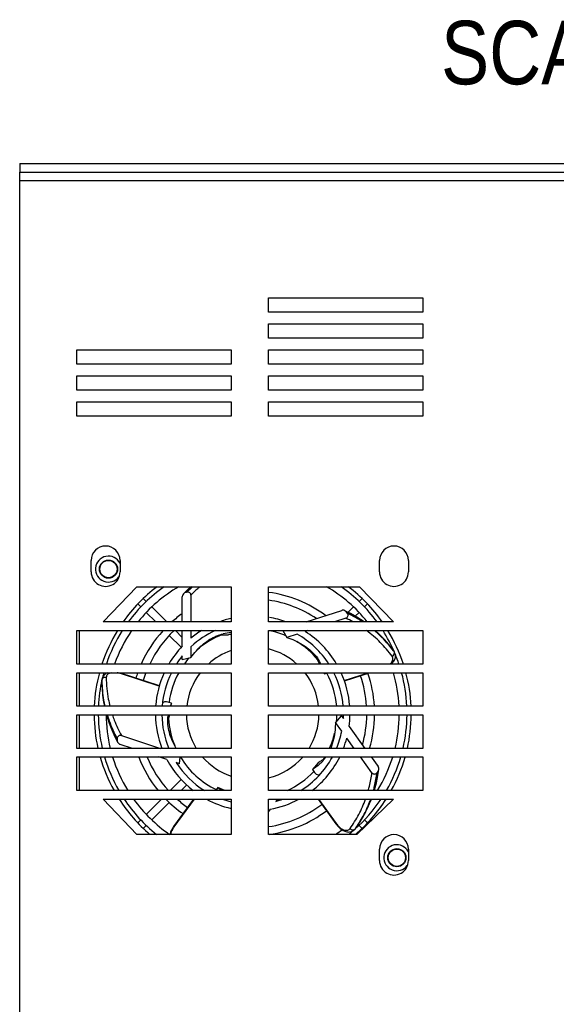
# Model space of a CAD drawing. Header units: millimetres. Extents: x 0 to 841, y 0 to 594.
# Tile 3 of 44: x 304 to 350, y 85 to 171. Entities that reach past the tile are written whole.
import ezdxf

# ---------------------------------------------------------------- set-up
doc = ezdxf.new("R2010")
doc.units = ezdxf.units.MM
doc.header["$LTSCALE"] = 46.255
doc.layers.get('0').update_dxf_attribs({"linetype": 'CONTINUOUS'})
doc.layers.add('3_ALL_AXES', color=7, linetype='CONTINUOUS')
doc.styles.get("Standard").update_dxf_attribs({"font": 'txt', "width": 0.85})

msp = doc.modelspace()

# ---------------------------------------------------------------- linework, layer by layer
at = {"color": 7, "linetype": 'CONTINUOUS'}
for p, q in [((303.961497, 158.107278), (303.961497, 157.357278)), ((303.961497, 158.107278), (396.711497, 158.107278)), ((312.070777, 122.305304), (312.051449, 122.337038)), ((312.417354, 122.759833), (312.381909, 122.77003)), ((314.937071, 120.179001), (314.681726, 120.434347)), ((318.061621, 118.402603), (318.061621, 120.577126)), ((318.464833, 120.976166), (318.367453, 120.953404)), ((318.814187, 120.710215), (318.814187, 118.402601)), ((333.385923, 120.179001), (333.641268, 120.434347)), ((314.459774, 119.701704), (314.204429, 119.957049)), ((316.713464, 118.402608), (315.414774, 119.701298)), ((328.813408, 118.402565), (331.882058, 119.39963)), ((332.442201, 119.235279), (332.90822, 119.701298)), ((333.86322, 119.701704), (334.118565, 119.957049)), ((315.758867, 118.402611), (314.937477, 119.224001)), ((332.241189, 118.725023), (331.248738, 118.402557)), ((332.386167, 119.139462), (332.334427, 119.225042)), ((333.058041, 118.896525), (333.385517, 119.224001)), ((317.958167, 116.203311), (316.928741, 117.232737)), ((318.061621, 117.054452), (317.463467, 117.652605)), ((318.061621, 116.306765), (318.061621, 117.652603)), ((318.814187, 117.652601), (318.814187, 117.003968)), ((322.28637, 117.321145), (322.077265, 117.272269)), ((326.76536, 117.652572), (327.122488, 117.061857)), ((328.007305, 117.349351), (327.122488, 117.061857)), ((328.940501, 117.652565), (328.716339, 117.57973)), ((318.814187, 116.258446), (318.814187, 115.328095)), ((318.061621, 115.152193), (318.061621, 115.457954)), ((318.061621, 115.152193), (318.814187, 115.328095)), ((336.379339, 115.909797), (336.379262, 115.909902)), ((336.448753, 115.800366), (336.414077, 115.857723)), ((316.072333, 112.875297), (312.714546, 113.966308)), ((330.316424, 114.00256), (330.379703, 113.897891)), ((330.379703, 113.897891), (330.588299, 113.965669)), ((332.113301, 113.291286), (334.302334, 114.002546)), ((311.083901, 113.263745), (311.083901, 113.263616)), ((311.092065, 113.393077), (311.086405, 113.326293)), ((317.120277, 111.364913), (316.91168, 111.432691)), ((317.098047, 111.102607), (317.120277, 111.364913)), ((331.844247, 110.28061), (331.3388, 109.695955)), ((331.844247, 110.28061), (332.023969, 110.033244)), ((331.885647, 108.943285), (331.3388, 109.695955)), ((332.522887, 109.346542), (333.898955, 107.452547)), ((312.776986, 108.553836), (316.166211, 107.45261)), ((332.968729, 107.45255), (332.323854, 108.340145)), ((312.416096, 108.303764), (312.407651, 108.204116)), ((313.730828, 107.452619), (312.671006, 107.796976)), ((316.73236, 106.477361), (316.039115, 106.70261)), ((317.830423, 106.120579), (317.879748, 106.702604)), ((334.502331, 105.341728), (333.513637, 106.702549)), ((334.443863, 106.702545), (335.032942, 105.891747)), ((317.830423, 106.120579), (317.539627, 106.215064)), ((329.841672, 106.205095), (329.336225, 105.620441)), ((329.336225, 105.620441), (329.465145, 105.442998)), ((334.941286, 105.331915), (335.00669, 105.407567)), ((317.009529, 103.802607), (317.962265, 104.755343)), ((317.96412, 103.802604), (318.44047, 104.278954)), ((321.141449, 104.054974), (321.012529, 103.877531)), ((321.740554, 103.80259), (321.141449, 104.054974)), ((314.937477, 101.730555), (316.259531, 103.05261)), ((315.414774, 101.253258), (316.928514, 102.766998)), ((319.037898, 103.0526), (317.30593, 100.66875)), ((326.306996, 103.052574), (326.168833, 102.862409)), ((329.826615, 103.052562), (331.371475, 100.926245)), ((325.669914, 102.175707), (325.536316, 101.991825)), ((314.204429, 100.997507), (314.459774, 101.252852)), ((314.681726, 100.52021), (314.937071, 100.775555)), ((333.641268, 100.52021), (333.385923, 100.775555)), ((334.118565, 100.997507), (333.86322, 101.252852)), ((332.99102, 100.403827), (333.02196, 100.437422)), ((333.021026, 100.436328), (333.06486, 100.48703)), ((333.10365, 100.53616), (333.103726, 100.536266)), ((335.90564, 98.194723), (335.941086, 98.184526)), ((336.252217, 98.649252), (336.271545, 98.617518))]:
    msp.add_line(p, q, dxfattribs=at)
at = {"color": 3, "linetype": 'CONTINUOUS'}
for p, q in [((303.961497, 22.357278), (303.961497, 157.357278)), ((303.961497, 157.357278), (396.711497, 157.357278))]:
    msp.add_line(p, q, dxfattribs=at)
at = {"color": 9, "linetype": 'CONTINUOUS'}
for p, q in [((396.711497, 156.607278), (303.961497, 156.607278)), ((309.161497, 114.752635), (309.161497, 117.652635)), ((336.393599, 115.887692), (336.377661, 115.908512)), ((336.393599, 115.887692), (336.378049, 115.908844)), ((336.393584, 115.887686), (336.379339, 115.909797)), ((336.414197, 115.857526), (336.393598, 115.887693)), ((336.393599, 115.887692), (336.428271, 115.830342)), ((336.428271, 115.830342), (336.409785, 115.854464)), ((336.428271, 115.830342), (336.410228, 115.854841)), ((336.44813, 115.801392), (336.428271, 115.830342)), ((309.161497, 111.102635), (309.161497, 114.002635)), ((312.702272, 113.928529), (312.714544, 113.9663)), ((316.061873, 112.836928), (312.702272, 113.928529)), ((332.09995, 113.328715), (334.17379, 114.002546)), ((311.085373, 113.290006), (311.083901, 113.263745)), ((311.085357, 113.29001), (311.091017, 113.356787)), ((311.086425, 113.326523), (311.085357, 113.290009)), ((311.085357, 113.29001), (311.086014, 113.263798)), ((311.085357, 113.29001), (311.085505, 113.263758)), ((311.091966, 113.391881), (311.091017, 113.356787)), ((311.091017, 113.356787), (311.091793, 113.326406)), ((311.091017, 113.356787), (311.091213, 113.326362)), ((309.161497, 107.452635), (309.161497, 110.352635)), ((309.161497, 103.802635), (309.161497, 106.702635)), ((319.086998, 103.0526), (317.338067, 100.645403)), ((329.875715, 103.052561), (331.40361, 100.949594)), ((317.338067, 100.645403), (317.305936, 100.668746)), ((331.40361, 100.949594), (331.371481, 100.926249)), ((333.021809, 100.437237), (333.043205, 100.465071)), ((333.087034, 100.515768), (333.043205, 100.465071)), ((333.043205, 100.465071), (333.060434, 100.490106)), ((333.043205, 100.465071), (333.06093, 100.489801)), ((333.064709, 100.486856), (333.087035, 100.515769)), ((333.087023, 100.51578), (333.10365, 100.53616)), ((333.087034, 100.515768), (333.10191, 100.53736)), ((333.087034, 100.515768), (333.102345, 100.537093))]:
    msp.add_line(p, q, dxfattribs=at)
at = {"color": 7, "linetype": 'CONTINUOUS'}
for points in [[(318.807417, 121.452601), (318.547913, 121.216322), (318.172373, 120.839909)], [(333.828285, 118.402547), (333.730494, 118.473573), (333.197156, 118.817233), (332.640242, 119.134661), (332.166203, 119.375503)], [(336.379262, 115.909902), (336.022433, 116.371373), (335.615657, 116.841479), (335.182752, 117.287245), (334.784595, 117.652544)], [(336.163002, 114.752539), (336.216455, 114.798993), (336.283723, 114.865928), (336.344495, 114.935968), (336.397991, 115.008589), (336.444155, 115.084128), (336.48224, 115.161979), (336.511223, 115.240126), (336.531094, 115.317501), (336.542288, 115.394474), (336.544904, 115.470933), (336.538984, 115.546188), (336.524635, 115.619813), (336.50179, 115.69184), (336.470391, 115.761786), (336.448001, 115.801593)], [(336.41406, 115.85774), (336.393509, 115.889745), (336.379349, 115.909804)], [(311.595701, 114.002626), (311.51678, 113.969823), (311.440208, 113.929226), (311.370828, 113.88304), (311.309272, 113.832122), (311.254972, 113.776429), (311.207914, 113.71611), (311.168469, 113.651748), (311.136802, 113.58375), (311.112948, 113.512052), (311.097237, 113.437007), (311.091953, 113.391642)], [(311.086409, 113.326269), (311.084223, 113.288297), (311.083888, 113.263745)], [(311.083901, 113.263616), (311.101336, 112.680538), (311.154103, 112.061118), (311.242316, 111.44603), (311.31196, 111.102627)], [(311.493349, 110.352626), (311.525367, 110.231076), (311.719912, 109.632655), (311.949393, 109.04114), (312.213366, 108.45699), (312.455308, 107.983511)], [(334.708773, 103.802544), (334.723408, 103.847612), (334.885437, 104.461044), (335.015234, 105.088791), (335.097802, 105.614053)], [(333.103726, 100.536266), (333.432345, 101.018233), (333.753742, 101.550371), (334.043915, 102.099837), (334.30248, 102.666271), (334.452636, 103.052545)], [(317.305936, 100.668746), (317.285092, 100.639613), (317.225411, 100.550908), (317.169945, 100.459984), (317.119217, 100.367406), (317.073603, 100.273679), (317.033432, 100.179111), (316.999068, 100.08419), (316.97476, 100.002607)], [(331.371481, 100.926249), (331.392747, 100.897423), (331.458668, 100.813251), (331.528002, 100.732402), (331.600372, 100.655549), (331.675416, 100.583205), (331.752942, 100.515776), (331.832599, 100.453762), (331.913959, 100.397653), (331.996879, 100.347815), (332.081325, 100.304523), (332.166717, 100.26837), (332.252314, 100.239933), (332.338422, 100.219371), (332.424232, 100.207207), (332.507509, 100.203792), (332.587238, 100.208804), (332.663903, 100.221944), (332.737428, 100.243083), (332.807171, 100.271968), (332.872758, 100.308366), (332.9342, 100.35235), (332.99102, 100.403827)], [(333.06487, 100.487053), (333.088959, 100.516487), (333.10366, 100.536153)]]:
    msp.add_lwpolyline(points, dxfattribs=at)
for centre, radius, start, end in [((311.661497, 122.977278), 1.125, 27.10157601, 323.36372741), ((312.322452, 121.892789), 0.634843, 91.38064512, 95.75193511), ((324.161497, 110.477278), 13.75, 127.02850718, 144.78547238), ((324.161497, 110.477278), 13.75, 35.21412331, 52.97109815), ((324.161497, 110.477278), 8.4375, 102.84410382, 110.04714084), ((324.161497, 110.477278), 8.4375, 69.94742068, 80.11408997), ((324.161497, 110.477278), 13.75, 148.5319251, 161.87371165), ((324.161497, 110.477278), 8.4375, 121.72741862, 129.32772342), ((324.161497, 110.477278), 7.875, 114.32407735, 132.76738009), ((322.43164, 113.818917), 3.648773, 92.28537543, 103.11974466), ((324.161497, 110.477278), 7.875, 32.89102234, 60.76738009), ((324.161497, 110.477278), 8.4375, 30.44757985, 57.32772342), ((324.161497, 110.477278), 13.75, 18.12588235, 31.46766876), ((324.161497, 110.477278), 8.4375, 136.29843827, 149.55141433), ((324.161497, 110.477278), 5.75, 48.06296401, 76.15618871), ((324.161497, 110.477278), 7.875, 140.76764698, 147.11504497), ((324.161497, 110.477278), 5.75, 109.0354745, 131.93663386), ((326.359094, 113.797704), 3.698517, 19.2150277, 24.91049398), ((326.210738, 113.746011), 3.85562, 15.1496063, 19.21484284), ((326.834356, 113.170311), 3.615803, 25.9566803, 31.15348603), ((324.161497, 110.477278), 13.75, 165.13740853, 177.39440475), ((324.161497, 110.477278), 8.4375, 155.30257842, 175.74999505), ((324.161497, 110.477278), 7.875, 153.40089378, 175.44598281), ((324.161497, 110.477278), 5.75, 142.16796062, 173.75288502), ((324.161497, 110.477278), 5.75, 6.24671097, 37.8316382), ((326.409459, 113.031286), 4.063723, 12.31311497, 13.84417928), ((324.161497, 110.477278), 7.875, 4.554478, 26.59898627), ((324.161497, 110.477278), 8.4375, 4.25108753, 24.69794647), ((324.161497, 110.477278), 13.75, 2.60518939, 14.86218583), ((320.777924, 109.759153), 3.994603, 156.29782746, 160.34555083), ((324.161497, 110.477278), 13.75, 180.51805105, 192.70931553), ((324.161497, 110.477278), 8.4375, 180.84681959, 201.00851672), ((324.161497, 110.477278), 7.875, 180.90727903, 202.59228667), ((320.431907, 109.082712), 3.698517, 163.2150277, 168.91049398), ((320.412608, 109.870102), 3.6122, 172.31736575, 175.15606781), ((320.563333, 109.043517), 3.835663, 160.04036526, 163.22142098), ((324.161497, 110.477278), 5.75, 181.24699431, 211.73829219), ((324.161497, 110.477278), 5.75, 328.26131145, 358.75259979), ((324.161497, 110.477278), 7.875, 356.76764698, 359.09310029), ((324.161497, 110.477278), 8.4375, 352.29843827, 359.15313933), ((324.161497, 110.477278), 13.75, 347.29027987, 359.48154444), ((324.161497, 110.477278), 7.875, 337.40747875, 348.76738009), ((324.161497, 110.477278), 8.4375, 338.98675074, 345.32772342), ((324.161497, 110.477278), 13.75, 195.93844979, 209.05399379), ((324.161497, 110.477278), 5.75, 221.05639468, 250.96412224), ((324.161497, 110.477278), 5.75, 283.84340521, 318.9432033), ((324.161497, 110.477278), 7.875, 302.02391255, 331.35124348), ((324.161497, 110.477278), 8.4375, 307.70478406, 333.41672253), ((327.99809, 109.413824), 3.699179, 307.21530344, 312.84080572), ((327.514796, 108.795219), 3.659611, 319.17137014, 325.08520221), ((324.161497, 110.477278), 13.75, 330.94560428, 344.06114672), ((324.161497, 110.477278), 8.4375, 208.29843827, 232.30707066), ((324.161497, 110.477278), 7.875, 212.76764698, 237.97729268), ((321.844705, 103.272448), 1.028903, 143.97876092, 148.98459399), ((324.161497, 110.477278), 13.75, 212.69031546, 229.63495631), ((324.161497, 110.477278), 8.4375, 241.66632227, 257.15418876), ((324.161497, 110.477278), 7.875, 250.58437334, 256.22224697), ((324.161497, 110.477278), 8.4375, 280.29843827, 298.3330953), ((324.161497, 110.477278), 7.875, 284.76764698, 289.43545116), ((324.161497, 110.477278), 13.75, 310.36465001, 327.30928286), ((336.661497, 97.977278), 1.125, 27.11165452, 323.36372741), ((336.000542, 99.061767), 0.634843, 271.38064512, 275.75193511)]:
    msp.add_arc(centre, radius, start, end, dxfattribs=at)
at = {"color": 9, "linetype": 'CONTINUOUS'}
for centre, radius, start, end in [((327.023994, 112.664853), 11.984814, 132.82765062, 136.24407029), ((327.090487, 112.766972), 11.907676, 133.15728124, 136.417093), ((327.08491, 108.050714), 11.854454, 60.84513254, 64.21690092), ((324.161497, 110.477278), 7.3125, 111.32229127, 130.48252093), ((324.161497, 110.477278), 7.3125, 66.80940842, 78.54002356), ((324.161497, 110.477278), 7.3125, 39.34186641, 58.42053497), ((324.161497, 110.477278), 7.3125, 138.80097391, 144.2208867), ((327.899473, 109.568321), 10.580798, 36.45165096, 36.79006394), ((336.231876, 115.719725), 0.225404, 21.70133739, 29.38949246), ((312.027764, 111.852055), 2.183279, 72.00445521, 74.13368878), ((324.161497, 110.477278), 7.3125, 151.17093511, 172.49257338), ((324.161497, 110.477278), 7.3125, 4.90510494, 28.49257338), ((311.314923, 113.33084), 0.225404, 165.70133739, 173.38949246), ((321.671682, 113.409767), 10.580798, 180.45165096, 180.79006394), ((311.323689, 113.328607), 0.234451, 158.24911909, 165.70158336), ((324.161497, 110.477278), 7.3125, 183.3414639, 202.41960339), ((324.161497, 110.477278), 7.3125, 354.80967167, 359.02248592), ((324.161497, 110.477278), 7.3125, 335.56039206, 346.41964072), ((324.161497, 110.477278), 7.3125, 211.08361452, 244.49257338), ((324.161497, 110.477278), 7.3125, 327.34183419, 328.9141424), ((324.161497, 110.477278), 7.3125, 294.08653257, 316.49257338), ((319.104477, 99.362241), 2.183279, 144.00445521, 146.13368896), ((333.16982, 102.233031), 2.183279, 216.00445521, 218.13368896), ((332.877312, 100.617671), 0.225404, 309.70133739, 317.38949246), ((324.452126, 106.641368), 10.580798, 324.45165096, 324.79006394)]:
    msp.add_arc(centre, radius, start, end, dxfattribs=at)
for points, knots in [([(319.594737, 121.453471), (319.527453, 121.395126), (319.258757, 121.156502), (319.001286, 120.905276), (318.814187, 120.710215)], [0, 0, 0, 0, 0.247833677, 1, 1, 1, 1]), ([(333.769531, 118.403994), (333.656557, 118.48), (333.193387, 118.77929), (332.70833, 119.044457), (332.334428, 119.225042)], [0, 0, 0, 0, 0.246943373, 1, 1, 1, 1]), ([(333.701076, 118.402656), (333.596999, 118.470405), (333.171142, 118.737477), (332.727441, 118.975912), (332.386167, 119.139462)], [0, 0, 0, 0, 0.247074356, 1, 1, 1, 1]), ([(336.252883, 115.426063), (335.942472, 115.848884), (335.255595, 116.652219), (334.453273, 117.340391), (334.028118, 117.653245)], [0, 0, 0, 0, 0.498419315, 1, 1, 1, 1]), ([(336.372949, 115.904999), (336.012362, 116.38718), (335.47352, 116.991316), (334.871331, 117.524179), (334.71639, 117.65348)], [0, 0, 0, 0, 0.748967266, 1, 1, 1, 1]), ([(336.378049, 115.908844), (336.024663, 116.388289), (335.497494, 116.99044), (334.908274, 117.52445), (334.756782, 117.654118)], [0, 0, 0, 0, 0.749178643, 1, 1, 1, 1]), ([(336.072375, 114.752429), (336.133091, 114.806042), (336.23418, 114.914915), (336.324433, 115.100612), (336.332133, 115.28083), (336.284341, 115.3832), (336.252883, 115.426063)], [0, 0, 0, 0, 0.317020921, 0.574575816, 0.791908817, 1, 1, 1, 1]), ([(336.252883, 115.426063), (336.311002, 115.450088), (336.413269, 115.529355), (336.457888, 115.652921), (336.458164, 115.712525)], [0, 0, 0, 0, 0.513404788, 1, 1, 1, 1]), ([(311.470538, 113.580766), (311.414776, 113.594194), (311.297224, 113.593028), (311.194044, 113.534246), (311.156427, 113.494139)], [0, 0, 0, 0, 0.510540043, 1, 1, 1, 1]), ([(311.899637, 114.002944), (311.834455, 113.98957), (311.716651, 113.95269), (311.573164, 113.854785), (311.486849, 113.725534), (311.470309, 113.628141), (311.470538, 113.580766)], [0, 0, 0, 0, 0.305481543, 0.559750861, 0.782496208, 1, 1, 1, 1]), ([(311.470538, 113.580766), (311.473633, 112.956279), (311.552233, 112.120006), (311.730872, 111.305395), (311.781798, 111.102434)], [0, 0, 0, 0, 0.749021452, 1, 1, 1, 1]), ([(311.085505, 113.263758), (311.089233, 112.720029), (311.149962, 111.99301), (311.286037, 111.280206), (311.32475, 111.102585)], [0, 0, 0, 0, 0.749437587, 1, 1, 1, 1]), ([(311.09189, 113.263871), (311.099395, 112.719679), (311.166198, 111.992244), (311.309293, 111.27998), (311.349843, 111.102444)], [0, 0, 0, 0, 0.749284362, 1, 1, 1, 1]), ([(311.517454, 110.35242), (311.571711, 110.169289), (311.811994, 109.431299), (312.13106, 108.71951), (312.407651, 108.204117)], [0, 0, 0, 0, 0.246158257, 1, 1, 1, 1]), ([(311.550797, 110.352536), (311.60456, 110.177971), (311.841226, 109.474514), (312.150094, 108.795832), (312.416096, 108.303764)], [0, 0, 0, 0, 0.246161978, 1, 1, 1, 1]), ([(311.999885, 110.352428), (312.050535, 110.199465), (312.269922, 109.583705), (312.544337, 108.987839), (312.776986, 108.553836)], [0, 0, 0, 0, 0.24654482, 1, 1, 1, 1]), ([(334.185162, 103.80219), (334.220037, 103.926905), (334.352249, 104.434202), (334.448722, 104.950697), (334.502331, 105.341728)], [0, 0, 0, 0, 0.247047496, 1, 1, 1, 1]), ([(334.63291, 103.802292), (334.666911, 103.926238), (334.795752, 104.430449), (334.889428, 104.943529), (334.941286, 105.331915)], [0, 0, 0, 0, 0.246994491, 1, 1, 1, 1]), ([(334.672891, 103.8016), (334.709818, 103.931549), (334.849665, 104.460457), (334.950931, 104.99943), (335.006689, 105.407567)], [0, 0, 0, 0, 0.246961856, 1, 1, 1, 1]), ([(332.604515, 100.506945), (332.88446, 100.8963), (333.393326, 101.715851), (333.782151, 102.598798), (333.945531, 103.051913)], [0, 0, 0, 0, 0.498896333, 1, 1, 1, 1]), ([(333.097113, 100.540755), (333.368787, 100.925736), (333.862319, 101.735323), (334.239018, 102.605501), (334.397397, 103.051884)], [0, 0, 0, 0, 0.498698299, 1, 1, 1, 1]), ([(333.102345, 100.537093), (333.378321, 100.922471), (333.880692, 101.73267), (334.266958, 102.604308), (334.430065, 103.051513)], [0, 0, 0, 0, 0.498938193, 1, 1, 1, 1]), ([(331.452514, 100.884859), (331.549337, 100.761539), (331.708566, 100.596973), (331.949553, 100.440736), (332.155234, 100.353658), (332.362419, 100.33662), (332.523482, 100.414882), (332.580952, 100.474184), (332.604515, 100.506945)], [0, 0, 0, 0, 0.34002152, 0.48948989, 0.619497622, 0.824523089, 0.912484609, 1, 1, 1, 1]), ([(317.291613, 100.578888), (317.26016, 100.532017), (317.149679, 100.352466), (317.066569, 100.15371), (317.034994, 100.00241)], [0, 0, 0, 0, 0.267512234, 1, 1, 1, 1]), ([(332.604515, 100.506945), (332.641734, 100.463305), (332.737521, 100.395153), (332.855546, 100.382061), (332.909554, 100.392398)], [0, 0, 0, 0, 0.510540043, 1, 1, 1, 1])]:
    msp.add_open_spline(points, degree=3, knots=knots, dxfattribs=at)
at = {"color": 7, "linetype": 'CONTINUOUS'}
for points, knots in [([(318.172374, 120.839907), (318.122529, 120.787789), (318.072337, 120.697766), (318.061621, 120.601416), (318.061621, 120.577126)], [0, 0, 0, 0, 0.748047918, 1, 1, 1, 1]), ([(318.814187, 120.710215), (318.814187, 120.752411), (318.797214, 120.838251), (318.714414, 120.940893), (318.592736, 120.99038), (318.505954, 120.985777), (318.464833, 120.976166)], [0, 0, 0, 0, 0.25017832, 0.499830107, 0.749623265, 1, 1, 1, 1]), ([(332.166202, 119.375501), (332.101232, 119.406801), (332.000105, 119.426718), (331.905159, 119.407136), (331.882058, 119.39963)], [0, 0, 0, 0, 0.748047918, 1, 1, 1, 1]), ([(332.241189, 118.725023), (332.281318, 118.738062), (332.357687, 118.780721), (332.429784, 118.891133), (332.439205, 119.022168), (332.408025, 119.103306), (332.386167, 119.139462)], [0, 0, 0, 0, 0.25016014, 0.499709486, 0.749512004, 1, 1, 1, 1]), ([(318.814187, 115.328095), (319.109279, 115.722033), (319.722884, 116.416937), (320.494989, 116.943254), (320.883163, 117.123133)], [0, 0, 0, 0, 0.534987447, 1, 1, 1, 1]), ([(320.883163, 117.123133), (320.941585, 117.150205), (321.174892, 117.251477), (321.418481, 117.329223), (321.603416, 117.372449)], [0, 0, 0, 0, 0.253192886, 1, 1, 1, 1]), ([(321.237678, 117.265033), (321.306303, 117.273373), (321.585379, 117.299272), (321.867237, 117.293174), (322.077265, 117.272269)], [0, 0, 0, 0, 0.24671927, 1, 1, 1, 1]), ([(327.122488, 117.061857), (327.588334, 116.902942), (328.438842, 116.534106), (329.177992, 115.962431), (329.469019, 115.648841)], [0, 0, 0, 0, 0.534987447, 1, 1, 1, 1]), ([(329.469019, 115.648841), (329.51282, 115.601645), (329.681232, 115.411051), (329.830445, 115.203409), (329.928704, 115.040883)], [0, 0, 0, 0, 0.253192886, 1, 1, 1, 1]), ([(316.91168, 111.432691), (316.843741, 111.454765), (316.712974, 111.483504), (316.532758, 111.479532), (316.393591, 111.428915), (316.34204, 111.356605), (316.33343, 111.321854)], [0, 0, 0, 0, 0.333176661, 0.618101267, 0.833020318, 1, 1, 1, 1]), ([(317.533068, 107.452548), (317.278485, 107.887495), (316.971304, 108.565766), (316.798098, 109.505439), (316.794754, 109.956175), (316.813309, 110.175123)], [0, 0, 0, 0, 0.529492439, 0.769141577, 1, 1, 1, 1]), ([(331.3388, 109.695955), (331.335747, 109.486736), (331.297886, 108.725018), (331.138095, 107.962399), (330.924909, 107.450908)], [0, 0, 0, 0, 0.274097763, 1, 1, 1, 1]), ([(312.776986, 108.553836), (312.736856, 108.566875), (312.649972, 108.577259), (312.526767, 108.530229), (312.442101, 108.429798), (312.419662, 108.345842), (312.416096, 108.303764)], [0, 0, 0, 0, 0.25017832, 0.499830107, 0.749623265, 1, 1, 1, 1]), ([(312.45531, 107.983512), (312.489475, 107.920001), (312.559581, 107.844446), (312.647905, 107.804482), (312.671006, 107.796976)], [0, 0, 0, 0, 0.748052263, 1, 1, 1, 1]), ([(330.283908, 106.40257), (330.217518, 106.325775), (329.936027, 106.026408), (329.603086, 105.776482), (329.336225, 105.620441)], [0, 0, 0, 0, 0.247204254, 1, 1, 1, 1]), ([(330.235397, 106.467915), (330.204292, 106.444279), (330.077136, 106.35073), (329.944212, 106.265054), (329.841672, 106.205095)], [0, 0, 0, 0, 0.247488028, 1, 1, 1, 1]), ([(335.0978, 105.614053), (335.107491, 105.685516), (335.095184, 105.787848), (335.047219, 105.872096), (335.032942, 105.891747)], [0, 0, 0, 0, 0.74804885, 1, 1, 1, 1]), ([(329.465145, 105.442998), (329.506878, 105.385556), (329.595242, 105.285927), (329.742526, 105.183323), (329.884, 105.1418), (329.968332, 105.168547), (329.996026, 105.191058)], [0, 0, 0, 0, 0.332492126, 0.617390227, 0.832870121, 1, 1, 1, 1]), ([(334.502331, 105.341728), (334.52713, 105.307595), (334.591297, 105.248146), (334.718583, 105.213694), (334.846121, 105.245224), (334.913655, 105.299953), (334.941286, 105.331915)], [0, 0, 0, 0, 0.250139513, 0.499694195, 0.74951077, 1, 1, 1, 1]), ([(321.458634, 103.800243), (321.431372, 103.819888), (321.322381, 103.900638), (321.21765, 103.987119), (321.141449, 104.054974)], [0, 0, 0, 0, 0.247744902, 1, 1, 1, 1])]:
    msp.add_open_spline(points, degree=3, knots=knots, dxfattribs=at)
for points in [[(318.367453, 120.953404), (318.294197, 120.936282), (318.224372, 120.894276), (318.172374, 120.839907)], [(332.334427, 119.225042), (332.295505, 119.289422), (332.233978, 119.34285), (332.166202, 119.375501)], [(312.407651, 108.204116), (312.401298, 108.129154), (312.41967, 108.049766), (312.45531, 107.983512)], [(335.00669, 105.407567), (335.055891, 105.464479), (335.08769, 105.539504), (335.0978, 105.614053)]]:
    msp.add_open_spline(points, degree=3, dxfattribs=at)
at = {"color": 9, "linetype": 'CONTINUOUS'}
for points in [[(336.458164, 115.712525), (336.458307, 115.743226), (336.452669, 115.774552), (336.441304, 115.803072)], [(311.156427, 113.494139), (311.135113, 113.471414), (311.117467, 113.444428), (311.10593, 113.415488)], [(312.624658, 113.952156), (312.550846, 113.97313), (312.475786, 113.990238), (312.400064, 114.002659)], [(332.909554, 100.392398), (332.949884, 100.400117), (332.989716, 100.418005), (333.021297, 100.444248)]]:
    msp.add_open_spline(points, degree=3, dxfattribs=at)
at = {"layer": '3_ALL_AXES', "color": 3, "linetype": 'CONTINUOUS'}
for p, q in [((325.536469, 145.227577), (325.536474, 146.477577)), ((325.536474, 146.477577), (338.911474, 146.477529)), ((338.911474, 146.477529), (338.911469, 145.227529)), ((338.911469, 145.227529), (325.536469, 145.227577)), ((325.536461, 142.977577), (325.536466, 144.227577)), ((325.536466, 144.227577), (338.911466, 144.227529)), ((338.911466, 144.227529), (338.911461, 142.977529)), ((338.911461, 142.977529), (325.536461, 142.977577)), ((308.911453, 140.727636), (308.911458, 141.977636)), ((308.911458, 141.977636), (322.286458, 141.977588)), ((322.286458, 141.977588), (322.286453, 140.727588)), ((325.536453, 140.727577), (325.536458, 141.977577)), ((325.536458, 141.977577), (338.911458, 141.977529)), ((338.911458, 141.977529), (338.911453, 140.727529)), ((322.286453, 140.727588), (308.911453, 140.727636)), ((338.911453, 140.727529), (325.536453, 140.727577)), ((308.911445, 138.477636), (308.91145, 139.727636)), ((308.91145, 139.727636), (322.28645, 139.727588)), ((322.28645, 139.727588), (322.286445, 138.477588)), ((325.536445, 138.477577), (325.53645, 139.727577)), ((325.53645, 139.727577), (338.91145, 139.727529)), ((338.91145, 139.727529), (338.911445, 138.477529)), ((322.286445, 138.477588), (308.911445, 138.477636)), ((338.911445, 138.477529), (325.536445, 138.477577)), ((308.911437, 136.227636), (308.911442, 137.477636)), ((308.911442, 137.477636), (322.286442, 137.477588)), ((322.286442, 137.477588), (322.286437, 136.227588)), ((325.536437, 136.227577), (325.536442, 137.477577)), ((325.536442, 137.477577), (338.911442, 137.477529)), ((338.911442, 137.477529), (338.911437, 136.227529)), ((322.286437, 136.227588), (308.911437, 136.227636)), ((338.911437, 136.227529), (325.536437, 136.227577)), ((310.16139, 122.727631), (310.161393, 123.727631)), ((312.661393, 123.727622), (312.66139, 122.727622)), ((335.16139, 122.727543), (335.161393, 123.727543)), ((337.661393, 123.727534), (337.66139, 122.727534)), ((311.195028, 118.402627), (314.127732, 121.452617)), ((314.127732, 121.452617), (322.286385, 121.452588)), ((322.286385, 121.452588), (322.286374, 118.402588)), ((325.536374, 118.402577), (325.536385, 121.452577)), ((325.536385, 121.452577), (333.436713, 121.452549)), ((333.436713, 121.452549), (336.369395, 118.402538)), ((322.286374, 118.402588), (311.195028, 118.402627)), ((336.369395, 118.402538), (325.536374, 118.402577)), ((308.911361, 114.752636), (308.911372, 117.652636)), ((308.911372, 117.652636), (322.286372, 117.652588)), ((322.286372, 117.652588), (322.286361, 114.752588)), ((325.536361, 114.752577), (325.536372, 117.652577)), ((325.536372, 117.652577), (338.911372, 117.652529)), ((338.911372, 117.652529), (338.911361, 114.752529)), ((322.286361, 114.752588), (308.911361, 114.752636)), ((338.911361, 114.752529), (325.536361, 114.752577)), ((308.911348, 111.102636), (308.911359, 114.002636)), ((308.911359, 114.002636), (322.286359, 114.002588)), ((322.286359, 114.002588), (322.286348, 111.102588)), ((325.536348, 111.102577), (325.536359, 114.002577)), ((325.536359, 114.002577), (338.911359, 114.002529)), ((338.911359, 114.002529), (338.911348, 111.102529)), ((322.286348, 111.102588), (308.911348, 111.102636)), ((338.911348, 111.102529), (325.536348, 111.102577)), ((308.911336, 107.452636), (308.911346, 110.352636)), ((308.911346, 110.352636), (322.286346, 110.352588)), ((322.286346, 110.352588), (322.286336, 107.452588)), ((325.536336, 107.452577), (325.536346, 110.352577)), ((325.536346, 110.352577), (338.911346, 110.352529)), ((338.911346, 110.352529), (338.911336, 107.452529)), ((308.911323, 103.802636), (308.911333, 106.702636)), ((308.911333, 106.702636), (322.286333, 106.702588)), ((322.286336, 107.452588), (308.911336, 107.452636)), ((322.286333, 106.702588), (322.286323, 103.802588)), ((325.536323, 103.802577), (325.536333, 106.702577)), ((325.536333, 106.702577), (338.911333, 106.702529)), ((338.911336, 107.452529), (325.536336, 107.452577)), ((338.911333, 106.702529), (338.911323, 103.802529)), ((322.286323, 103.802588), (308.911323, 103.802636)), ((338.911323, 103.802529), (325.536323, 103.802577)), ((314.127656, 100.002617), (311.194974, 103.052627)), ((311.194974, 103.052627), (322.28632, 103.052588)), ((322.28632, 103.052588), (322.286309, 100.002588)), ((325.536309, 100.002577), (325.53632, 103.052577)), ((325.53632, 103.052577), (336.36934, 103.052538)), ((336.36934, 103.052538), (333.19733, 100.00255)), ((322.286309, 100.002588), (314.127656, 100.002617)), ((333.19733, 100.00255), (325.536309, 100.002577)), ((335.161301, 97.727543), (335.161305, 98.727543)), ((337.661305, 98.727534), (337.661301, 97.727534))]:
    msp.add_line(p, q, dxfattribs=at)
at = {"layer": '3_ALL_AXES', "color": 7, "linetype": 'CONTINUOUS'}
for centre, radius in [((311.661497, 122.977278), 0.7875), ((311.661497, 122.977278), 0.75), ((336.661497, 97.977278), 0.7875), ((336.661497, 97.977278), 0.75)]:
    msp.add_circle(centre, radius, dxfattribs=at)
at = {"layer": '3_ALL_AXES', "color": 3, "linetype": 'CONTINUOUS'}
for centre, start, end in [((311.411393, 123.727627), 359.99979731, 179.99979731), ((336.411393, 123.727538), 359.99979731, 179.99979731), ((311.41139, 122.727627), 179.99979731, 359.99979731), ((336.41139, 122.727538), 179.99979731, 359.99979731), ((336.411305, 98.727538), 359.99979731, 179.99979731), ((336.411301, 97.727538), 179.99979731, 359.99979731)]:
    msp.add_arc(centre, 1.25, start, end, dxfattribs=at)
at = {"layer": '3_ALL_AXES', "color": 7, "linetype": 'CONTINUOUS'}
for radius, start, end in [(13.3875, 124.91851523, 143.6909031), (12.7125, 120.2946424, 141.42658649), (12.7125, 38.57300252, 59.7049647), (13.3875, 36.30868889, 55.08107081), (10.575, 53.23882803, 82.52861965), (9.9, 56.04866592, 82.0147559), (10.575, 125.23414351, 131.457314), (13.3875, 147.58594438, 161.37315974), (12.7125, 145.62657743, 160.34385011), (10.575, 137.26929698, 156.14629398), (9.9, 133.5287391, 154.40550237), (13.3875, 23.42941326, 32.41365484), (13.3875, 18.62643699, 22.4738866), (13.3875, 164.72796692, 166.51545673), (10.575, 160.52317654, 163.18708365), (9.9, 159.13819663, 163.26824954), (9.9, 3.62207128, 19.26824954), (10.575, 3.39044792, 19.18703649), (12.7125, 2.81934024, 16.10107809), (13.3875, 2.67698034, 15.27162829), (13.3875, 167.42924008, 177.32261457), (13.3875, 180.53367442, 193.06003644), (12.7125, 180.56202188, 193.76500586), (9.9, 344.04866592, 359.27779252), (10.575, 343.3767192, 359.32390665), (12.7125, 346.23458649, 359.43757268), (13.3875, 346.93955946, 359.46592013), (13.3875, 196.37692129, 209.90688095), (12.7125, 197.27755232, 211.68081312), (10.575, 200.91854281, 219.14883619), (9.9, 202.42103818, 222.40118943), (12.7125, 328.31878295, 342.72204136), (13.3875, 330.09271866, 343.62267035), (13.3875, 213.69287393, 231.49133791), (12.7125, 215.73993716, 235.50543349), (10.575, 224.6120303, 235.18725306), (9.9, 228.60193662, 235.26824954), (9.9, 277.98483926, 307.26824954), (13.3875, 311.42909391, 326.30671886), (12.7125, 323.85034926, 324.25965182), (10.575, 277.80555903, 307.1871994), (12.7125, 304.49415699, 307.55564434), (13.3875, 308.50826567, 310.49058696)]:
    msp.add_arc((324.161497, 110.477278), radius, start, end, dxfattribs=at)

# ---------------------------------------------------------------- texts
at = {"color": 2, "linetype": 'CONTINUOUS', "insert": (373.160875, 170.46648), "char_height": 5.5, "width": 61.48214286, "attachment_point": 3, "line_spacing_factor": 0.9}
msp.add_mtext('SCALA  1:2', dxfattribs=at)

doc.saveas('drawing.dxf')
